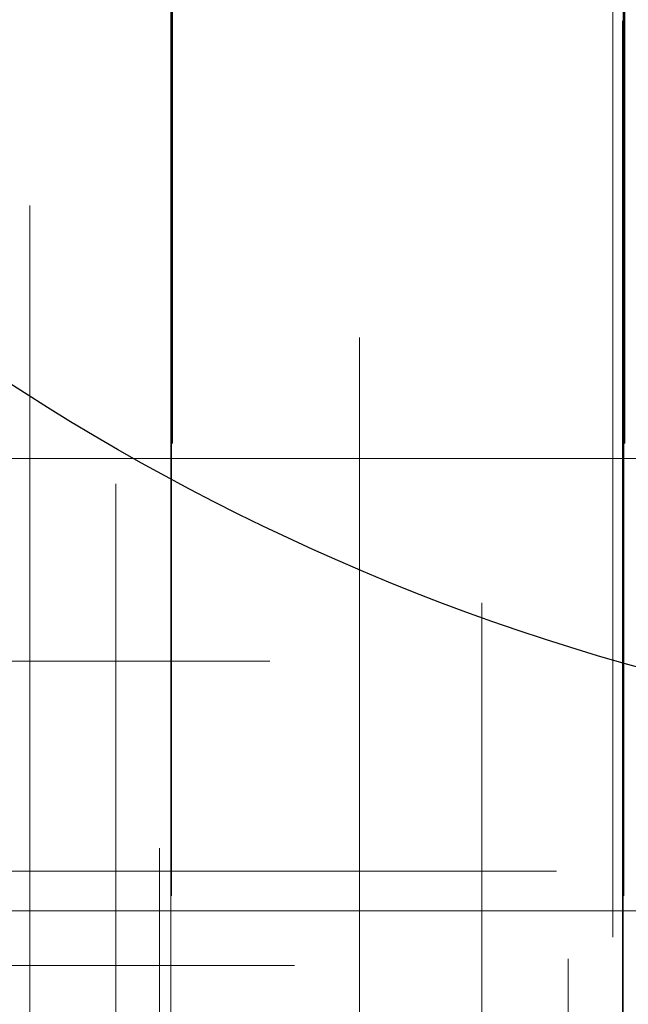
# Model space of a CAD drawing. Header units: millimetres. Extents: x -50 to 901, y -50 to 714.
# Tile 23 of 186: x -8 to -4, y -17 to -10. Entities that reach past the tile are written whole.
import ezdxf

# ---------------------------------------------------------------- set-up
doc = ezdxf.new("R2010")
doc.units = ezdxf.units.MM

# ---------------------------------------------------------------- blocks, each defined once
blk = doc.blocks.new('SW_CENTERMARKSYMBOL_18')
at = {"color": 0, "linetype": 'Continuous', "lineweight": 18}
for p, q in [((0, 0), (0, -5)), ((0, -5), (0, -5.9011))]:
    blk.add_line(p, q, dxfattribs=at)
blk = doc.blocks.new('SW_CENTERMARKSYMBOL_19')
at = {"color": 0, "linetype": 'Continuous', "lineweight": 18}
for p, q in [((0, 0), (0, -5)), ((0, -5), (0, -5.9011))]:
    blk.add_line(p, q, dxfattribs=at)
blk = doc.blocks.new('SW_CENTERMARKSYMBOL_26')
at = {"color": 0, "linetype": 'Continuous', "lineweight": 18}
for p, q in [((0, 0), (0, -5)), ((0, -5), (0, -5.9011))]:
    blk.add_line(p, q, dxfattribs=at)
blk = doc.blocks.new('SW_CENTERMARKSYMBOL_42')
at = {"color": 0, "linetype": 'Continuous', "lineweight": 18}
for p, q in [((-5, 0), (-5.9011, 0)), ((0, 0), (-5, 0))]:
    blk.add_line(p, q, dxfattribs=at)
blk = doc.blocks.new('SW_CENTERMARKSYMBOL_43')
at = {"color": 0, "linetype": 'Continuous', "lineweight": 18}
for p, q in [((0, 5), (0, 5.9011)), ((0, 0), (0, 5)), ((0, 0), (-5, 0)), ((0, 0), (0, -5)), ((0, 0), (5, 0))]:
    blk.add_line(p, q, dxfattribs=at)
blk = doc.blocks.new('SW_CENTERMARKSYMBOL_46')
at = {"color": 0, "linetype": 'Continuous', "lineweight": 18}
for p, q in [((0, 0), (0, -5)), ((0, -5), (0, -5.9011))]:
    blk.add_line(p, q, dxfattribs=at)
blk = doc.blocks.new('SW_CENTERMARKSYMBOL_51')
at = {"color": 0, "linetype": 'Continuous', "lineweight": 18}
for p, q in [((-5, 0), (-5.9011, 0)), ((0, 0), (-5, 0))]:
    blk.add_line(p, q, dxfattribs=at)
blk = doc.blocks.new('SW_CENTERMARKSYMBOL_52')
at = {"color": 0, "linetype": 'Continuous', "lineweight": 18}
for q in [(0, 5), (-5, 0), (0, -5), (5, 0)]:
    blk.add_line((0, 0), q, dxfattribs=at)
blk = doc.blocks.new('SW_CENTERMARKSYMBOL_53')
at = {"color": 0, "linetype": 'Continuous', "lineweight": 18}
for q in [(0, 5), (-5, 0), (0, -5), (5, 0)]:
    blk.add_line((0, 0), q, dxfattribs=at)
blk = doc.blocks.new('SW_CENTERMARKSYMBOL_54')
at = {"color": 0, "linetype": 'Continuous', "lineweight": 18}
for p, q in [((0, 0), (5, 0)), ((5, 0), (5.9011, 0))]:
    blk.add_line(p, q, dxfattribs=at)
blk = doc.blocks.new('SW_CENTERMARKSYMBOL_243')
at = {"color": 0, "linetype": 'Continuous', "lineweight": 18}
for p, q in [((0, 0), (5, 0)), ((5, 0), (5.5549, 0))]:
    blk.add_line(p, q, dxfattribs=at)
blk = doc.blocks.new('SW_CENTERMARKSYMBOL_265')
at = {"color": 0, "linetype": 'Continuous', "lineweight": 18}
blk.add_line((0, 5), (0, 5.5209), dxfattribs=at)
blk = doc.blocks.new('SW_CENTERMARKSYMBOL_269')
at = {"color": 0, "linetype": 'Continuous', "lineweight": 18}
for p, q in [((0, 5), (0, 5.5209)), ((0, 0), (0, 5))]:
    blk.add_line(p, q, dxfattribs=at)
blk = doc.blocks.new('SW_CENTERMARKSYMBOL_270')
at = {"color": 0, "linetype": 'Continuous', "lineweight": 18}
for p, q in [((0, 5), (0, 5.6463)), ((0, 0), (0, 5))]:
    blk.add_line(p, q, dxfattribs=at)
blk = doc.blocks.new('SW_CENTERMARKSYMBOL_271')
at = {"color": 0, "linetype": 'Continuous', "lineweight": 18}
for p, q in [((0, 5), (0, 5.5549)), ((0, 0), (0, 5))]:
    blk.add_line(p, q, dxfattribs=at)
blk = doc.blocks.new('SW_CENTERMARKSYMBOL_280')
at = {"color": 0, "linetype": 'Continuous', "lineweight": 18}
for p, q in [((0, 5), (0, 5.6463)), ((0, 0), (0, 5))]:
    blk.add_line(p, q, dxfattribs=at)
blk = doc.blocks.new('SW_CENTERMARKSYMBOL_281')
at = {"color": 0, "linetype": 'Continuous', "lineweight": 18}
for p, q in [((0, 0), (5, 0)), ((5, 0), (5.5549, 0))]:
    blk.add_line(p, q, dxfattribs=at)
blk = doc.blocks.new('SW_CENTERMARKSYMBOL_285')
at = {"color": 0, "linetype": 'Continuous', "lineweight": 18}
for p, q in [((0, 0), (5, 0)), ((5, 0), (5.6463, 0))]:
    blk.add_line(p, q, dxfattribs=at)
blk = doc.blocks.new('SW_CENTERMARKSYMBOL_292')
at = {"color": 0, "linetype": 'Continuous', "lineweight": 18}
for p, q in [((0, 5), (0, 5.5549)), ((0, 0), (0, 5))]:
    blk.add_line(p, q, dxfattribs=at)
blk = doc.blocks.new('SW_CENTERMARKSYMBOL_561')
at = {"color": 0, "linetype": 'Continuous', "lineweight": 18}
for p, q in [((0, 0), (0, -5)), ((0, -5), (0, -8))]:
    blk.add_line(p, q, dxfattribs=at)
blk = doc.blocks.new('SW_CENTERMARKSYMBOL_581')
at = {"color": 0, "linetype": 'Continuous', "lineweight": 18}
for p, q in [((0, 0), (0, -5)), ((0, -5), (0, -5.9011))]:
    blk.add_line(p, q, dxfattribs=at)
blk = doc.blocks.new('SW_CENTERMARKSYMBOL_582')
at = {"color": 0, "linetype": 'Continuous', "lineweight": 18}
for p, q in [((0, 0), (0, -5)), ((0, -5), (0, -5.9011))]:
    blk.add_line(p, q, dxfattribs=at)
blk = doc.blocks.new('SW_CENTERMARKSYMBOL_589')
at = {"color": 0, "linetype": 'Continuous', "lineweight": 18}
for p, q in [((0, 0), (0, -5)), ((0, -5), (0, -5.9011))]:
    blk.add_line(p, q, dxfattribs=at)
blk = doc.blocks.new('SW_CENTERMARKSYMBOL_605')
at = {"color": 0, "linetype": 'Continuous', "lineweight": 18}
for p, q in [((-5, 0), (-5.9011, 0)), ((0, 0), (-5, 0))]:
    blk.add_line(p, q, dxfattribs=at)
blk = doc.blocks.new('SW_CENTERMARKSYMBOL_606')
at = {"color": 0, "linetype": 'Continuous', "lineweight": 18}
for p, q in [((0, 5), (0, 5.9011)), ((0, 0), (0, 5)), ((0, 0), (-5, 0)), ((0, 0), (0, -5)), ((0, 0), (5, 0))]:
    blk.add_line(p, q, dxfattribs=at)
blk = doc.blocks.new('SW_CENTERMARKSYMBOL_609')
at = {"color": 0, "linetype": 'Continuous', "lineweight": 18}
for p, q in [((0, 0), (0, -5)), ((0, -5), (0, -5.9011))]:
    blk.add_line(p, q, dxfattribs=at)
blk = doc.blocks.new('SW_CENTERMARKSYMBOL_614')
at = {"color": 0, "linetype": 'Continuous', "lineweight": 18}
for p, q in [((-5, 0), (-5.9011, 0)), ((0, 0), (-5, 0))]:
    blk.add_line(p, q, dxfattribs=at)
blk = doc.blocks.new('SW_CENTERMARKSYMBOL_615')
at = {"color": 0, "linetype": 'Continuous', "lineweight": 18}
for q in [(0, 5), (-5, 0), (0, -5), (5, 0)]:
    blk.add_line((0, 0), q, dxfattribs=at)
blk = doc.blocks.new('SW_CENTERMARKSYMBOL_616')
at = {"color": 0, "linetype": 'Continuous', "lineweight": 18}
for q in [(0, 5), (-5, 0), (0, -5), (5, 0)]:
    blk.add_line((0, 0), q, dxfattribs=at)
blk = doc.blocks.new('SW_CENTERMARKSYMBOL_617')
at = {"color": 0, "linetype": 'Continuous', "lineweight": 18}
for p, q in [((0, 0), (5, 0)), ((5, 0), (5.9011, 0))]:
    blk.add_line(p, q, dxfattribs=at)
blk = doc.blocks.new('SW_CENTERMARKSYMBOL_806')
at = {"color": 0, "linetype": 'Continuous', "lineweight": 18}
for p, q in [((0, 0), (5, 0)), ((5, 0), (5.5549, 0))]:
    blk.add_line(p, q, dxfattribs=at)
blk = doc.blocks.new('SW_CENTERMARKSYMBOL_828')
at = {"color": 0, "linetype": 'Continuous', "lineweight": 18}
blk.add_line((0, 5), (0, 5.5209), dxfattribs=at)
blk = doc.blocks.new('SW_CENTERMARKSYMBOL_832')
at = {"color": 0, "linetype": 'Continuous', "lineweight": 18}
for p, q in [((0, 5), (0, 5.5209)), ((0, 0), (0, 5))]:
    blk.add_line(p, q, dxfattribs=at)
blk = doc.blocks.new('SW_CENTERMARKSYMBOL_833')
at = {"color": 0, "linetype": 'Continuous', "lineweight": 18}
for p, q in [((0, 5), (0, 5.6463)), ((0, 0), (0, 5))]:
    blk.add_line(p, q, dxfattribs=at)
blk = doc.blocks.new('SW_CENTERMARKSYMBOL_834')
at = {"color": 0, "linetype": 'Continuous', "lineweight": 18}
for p, q in [((0, 5), (0, 5.5549)), ((0, 0), (0, 5))]:
    blk.add_line(p, q, dxfattribs=at)
blk = doc.blocks.new('SW_CENTERMARKSYMBOL_843')
at = {"color": 0, "linetype": 'Continuous', "lineweight": 18}
for p, q in [((0, 5), (0, 5.6463)), ((0, 0), (0, 5))]:
    blk.add_line(p, q, dxfattribs=at)
blk = doc.blocks.new('SW_CENTERMARKSYMBOL_844')
at = {"color": 0, "linetype": 'Continuous', "lineweight": 18}
for p, q in [((0, 0), (5, 0)), ((5, 0), (5.5549, 0))]:
    blk.add_line(p, q, dxfattribs=at)
blk = doc.blocks.new('SW_CENTERMARKSYMBOL_848')
at = {"color": 0, "linetype": 'Continuous', "lineweight": 18}
for p, q in [((0, 0), (5, 0)), ((5, 0), (5.6463, 0))]:
    blk.add_line(p, q, dxfattribs=at)
blk = doc.blocks.new('SW_CENTERMARKSYMBOL_855')
at = {"color": 0, "linetype": 'Continuous', "lineweight": 18}
for p, q in [((0, 5), (0, 5.5549)), ((0, 0), (0, 5))]:
    blk.add_line(p, q, dxfattribs=at)
blk = doc.blocks.new('SW_CENTERMARKSYMBOL_1124')
at = {"color": 0, "linetype": 'Continuous', "lineweight": 18}
for p, q in [((0, 0), (0, -5)), ((0, -5), (0, -8))]:
    blk.add_line(p, q, dxfattribs=at)
blk = doc.blocks.new('SW_CENTERMARKSYMBOL_1144')
at = {"color": 0, "linetype": 'Continuous', "lineweight": 18}
for p, q in [((0, 0), (0, -5)), ((0, -5), (0, -5.9011))]:
    blk.add_line(p, q, dxfattribs=at)
blk = doc.blocks.new('SW_CENTERMARKSYMBOL_1145')
at = {"color": 0, "linetype": 'Continuous', "lineweight": 18}
for p, q in [((0, 0), (0, -5)), ((0, -5), (0, -5.9011))]:
    blk.add_line(p, q, dxfattribs=at)
blk = doc.blocks.new('SW_CENTERMARKSYMBOL_1152')
at = {"color": 0, "linetype": 'Continuous', "lineweight": 18}
for p, q in [((0, 0), (0, -5)), ((0, -5), (0, -5.9011))]:
    blk.add_line(p, q, dxfattribs=at)
blk = doc.blocks.new('SW_CENTERMARKSYMBOL_1168')
at = {"color": 0, "linetype": 'Continuous', "lineweight": 18}
for p, q in [((-5, 0), (-5.9011, 0)), ((0, 0), (-5, 0))]:
    blk.add_line(p, q, dxfattribs=at)
blk = doc.blocks.new('SW_CENTERMARKSYMBOL_1169')
at = {"color": 0, "linetype": 'Continuous', "lineweight": 18}
for p, q in [((0, 5), (0, 5.9011)), ((0, 0), (0, 5)), ((0, 0), (-5, 0)), ((0, 0), (0, -5)), ((0, 0), (5, 0))]:
    blk.add_line(p, q, dxfattribs=at)
blk = doc.blocks.new('SW_CENTERMARKSYMBOL_1172')
at = {"color": 0, "linetype": 'Continuous', "lineweight": 18}
for p, q in [((0, 0), (0, -5)), ((0, -5), (0, -5.9011))]:
    blk.add_line(p, q, dxfattribs=at)
blk = doc.blocks.new('SW_CENTERMARKSYMBOL_1177')
at = {"color": 0, "linetype": 'Continuous', "lineweight": 18}
for p, q in [((-5, 0), (-5.9011, 0)), ((0, 0), (-5, 0))]:
    blk.add_line(p, q, dxfattribs=at)
blk = doc.blocks.new('SW_CENTERMARKSYMBOL_1178')
at = {"color": 0, "linetype": 'Continuous', "lineweight": 18}
for q in [(0, 5), (-5, 0), (0, -5), (5, 0)]:
    blk.add_line((0, 0), q, dxfattribs=at)
blk = doc.blocks.new('SW_CENTERMARKSYMBOL_1179')
at = {"color": 0, "linetype": 'Continuous', "lineweight": 18}
for q in [(0, 5), (-5, 0), (0, -5), (5, 0)]:
    blk.add_line((0, 0), q, dxfattribs=at)
blk = doc.blocks.new('SW_CENTERMARKSYMBOL_1180')
at = {"color": 0, "linetype": 'Continuous', "lineweight": 18}
for p, q in [((0, 0), (5, 0)), ((5, 0), (5.9011, 0))]:
    blk.add_line(p, q, dxfattribs=at)
blk = doc.blocks.new('SW_CENTERMARKSYMBOL_1369')
at = {"color": 0, "linetype": 'Continuous', "lineweight": 18}
for p, q in [((0, 0), (5, 0)), ((5, 0), (5.5549, 0))]:
    blk.add_line(p, q, dxfattribs=at)
blk = doc.blocks.new('SW_CENTERMARKSYMBOL_1391')
at = {"color": 0, "linetype": 'Continuous', "lineweight": 18}
blk.add_line((0, 5), (0, 5.5209), dxfattribs=at)
blk = doc.blocks.new('SW_CENTERMARKSYMBOL_1395')
at = {"color": 0, "linetype": 'Continuous', "lineweight": 18}
for p, q in [((0, 5), (0, 5.5209)), ((0, 0), (0, 5))]:
    blk.add_line(p, q, dxfattribs=at)
blk = doc.blocks.new('SW_CENTERMARKSYMBOL_1396')
at = {"color": 0, "linetype": 'Continuous', "lineweight": 18}
for p, q in [((0, 5), (0, 5.6463)), ((0, 0), (0, 5))]:
    blk.add_line(p, q, dxfattribs=at)
blk = doc.blocks.new('SW_CENTERMARKSYMBOL_1397')
at = {"color": 0, "linetype": 'Continuous', "lineweight": 18}
for p, q in [((0, 5), (0, 5.5549)), ((0, 0), (0, 5))]:
    blk.add_line(p, q, dxfattribs=at)
blk = doc.blocks.new('SW_CENTERMARKSYMBOL_1406')
at = {"color": 0, "linetype": 'Continuous', "lineweight": 18}
for p, q in [((0, 5), (0, 5.6463)), ((0, 0), (0, 5))]:
    blk.add_line(p, q, dxfattribs=at)
blk = doc.blocks.new('SW_CENTERMARKSYMBOL_1407')
at = {"color": 0, "linetype": 'Continuous', "lineweight": 18}
for p, q in [((0, 0), (5, 0)), ((5, 0), (5.5549, 0))]:
    blk.add_line(p, q, dxfattribs=at)
blk = doc.blocks.new('SW_CENTERMARKSYMBOL_1411')
at = {"color": 0, "linetype": 'Continuous', "lineweight": 18}
for p, q in [((0, 0), (5, 0)), ((5, 0), (5.6463, 0))]:
    blk.add_line(p, q, dxfattribs=at)
blk = doc.blocks.new('SW_CENTERMARKSYMBOL_1418')
at = {"color": 0, "linetype": 'Continuous', "lineweight": 18}
for p, q in [((0, 5), (0, 5.5549)), ((0, 0), (0, 5))]:
    blk.add_line(p, q, dxfattribs=at)
blk = doc.blocks.new('SW_CENTERMARKSYMBOL_1687')
at = {"color": 0, "linetype": 'Continuous', "lineweight": 18}
for p, q in [((0, 0), (0, -5)), ((0, -5), (0, -8))]:
    blk.add_line(p, q, dxfattribs=at)
blk = doc.blocks.new('SW_CENTERMARKSYMBOL_1707')
at = {"color": 0, "linetype": 'Continuous', "lineweight": 18}
for p, q in [((0, 0), (0, -5)), ((0, -5), (0, -5.9011))]:
    blk.add_line(p, q, dxfattribs=at)
blk = doc.blocks.new('SW_CENTERMARKSYMBOL_1708')
at = {"color": 0, "linetype": 'Continuous', "lineweight": 18}
for p, q in [((0, 0), (0, -5)), ((0, -5), (0, -5.9011))]:
    blk.add_line(p, q, dxfattribs=at)
blk = doc.blocks.new('SW_CENTERMARKSYMBOL_1715')
at = {"color": 0, "linetype": 'Continuous', "lineweight": 18}
for p, q in [((0, 0), (0, -5)), ((0, -5), (0, -5.9011))]:
    blk.add_line(p, q, dxfattribs=at)
blk = doc.blocks.new('SW_CENTERMARKSYMBOL_1731')
at = {"color": 0, "linetype": 'Continuous', "lineweight": 18}
for p, q in [((-5, 0), (-5.9011, 0)), ((0, 0), (-5, 0))]:
    blk.add_line(p, q, dxfattribs=at)
blk = doc.blocks.new('SW_CENTERMARKSYMBOL_1732')
at = {"color": 0, "linetype": 'Continuous', "lineweight": 18}
for p, q in [((0, 5), (0, 5.9011)), ((0, 0), (0, 5)), ((0, 0), (-5, 0)), ((0, 0), (0, -5)), ((0, 0), (5, 0))]:
    blk.add_line(p, q, dxfattribs=at)
blk = doc.blocks.new('SW_CENTERMARKSYMBOL_1735')
at = {"color": 0, "linetype": 'Continuous', "lineweight": 18}
for p, q in [((0, 0), (0, -5)), ((0, -5), (0, -5.9011))]:
    blk.add_line(p, q, dxfattribs=at)
blk = doc.blocks.new('SW_CENTERMARKSYMBOL_1740')
at = {"color": 0, "linetype": 'Continuous', "lineweight": 18}
for p, q in [((-5, 0), (-5.9011, 0)), ((0, 0), (-5, 0))]:
    blk.add_line(p, q, dxfattribs=at)
blk = doc.blocks.new('SW_CENTERMARKSYMBOL_1741')
at = {"color": 0, "linetype": 'Continuous', "lineweight": 18}
for q in [(0, 5), (-5, 0), (0, -5), (5, 0)]:
    blk.add_line((0, 0), q, dxfattribs=at)
blk = doc.blocks.new('SW_CENTERMARKSYMBOL_1742')
at = {"color": 0, "linetype": 'Continuous', "lineweight": 18}
for q in [(0, 5), (-5, 0), (0, -5), (5, 0)]:
    blk.add_line((0, 0), q, dxfattribs=at)
blk = doc.blocks.new('SW_CENTERMARKSYMBOL_1743')
at = {"color": 0, "linetype": 'Continuous', "lineweight": 18}
for p, q in [((0, 0), (5, 0)), ((5, 0), (5.9011, 0))]:
    blk.add_line(p, q, dxfattribs=at)
blk = doc.blocks.new('SW_CENTERMARKSYMBOL_1932')
at = {"color": 0, "linetype": 'Continuous', "lineweight": 18}
for p, q in [((0, 0), (5, 0)), ((5, 0), (5.5549, 0))]:
    blk.add_line(p, q, dxfattribs=at)
blk = doc.blocks.new('SW_CENTERMARKSYMBOL_1954')
at = {"color": 0, "linetype": 'Continuous', "lineweight": 18}
blk.add_line((0, 5), (0, 5.5209), dxfattribs=at)
blk = doc.blocks.new('SW_CENTERMARKSYMBOL_1958')
at = {"color": 0, "linetype": 'Continuous', "lineweight": 18}
for p, q in [((0, 5), (0, 5.5209)), ((0, 0), (0, 5))]:
    blk.add_line(p, q, dxfattribs=at)
blk = doc.blocks.new('SW_CENTERMARKSYMBOL_1959')
at = {"color": 0, "linetype": 'Continuous', "lineweight": 18}
for p, q in [((0, 5), (0, 5.6463)), ((0, 0), (0, 5))]:
    blk.add_line(p, q, dxfattribs=at)
blk = doc.blocks.new('SW_CENTERMARKSYMBOL_1960')
at = {"color": 0, "linetype": 'Continuous', "lineweight": 18}
for p, q in [((0, 5), (0, 5.5549)), ((0, 0), (0, 5))]:
    blk.add_line(p, q, dxfattribs=at)
blk = doc.blocks.new('SW_CENTERMARKSYMBOL_1969')
at = {"color": 0, "linetype": 'Continuous', "lineweight": 18}
for p, q in [((0, 5), (0, 5.6463)), ((0, 0), (0, 5))]:
    blk.add_line(p, q, dxfattribs=at)
blk = doc.blocks.new('SW_CENTERMARKSYMBOL_1970')
at = {"color": 0, "linetype": 'Continuous', "lineweight": 18}
for p, q in [((0, 0), (5, 0)), ((5, 0), (5.5549, 0))]:
    blk.add_line(p, q, dxfattribs=at)
blk = doc.blocks.new('SW_CENTERMARKSYMBOL_1974')
at = {"color": 0, "linetype": 'Continuous', "lineweight": 18}
for p, q in [((0, 0), (5, 0)), ((5, 0), (5.6463, 0))]:
    blk.add_line(p, q, dxfattribs=at)
blk = doc.blocks.new('SW_CENTERMARKSYMBOL_1981')
at = {"color": 0, "linetype": 'Continuous', "lineweight": 18}
for p, q in [((0, 5), (0, 5.5549)), ((0, 0), (0, 5))]:
    blk.add_line(p, q, dxfattribs=at)
blk = doc.blocks.new('SW_CENTERMARKSYMBOL_2250')
at = {"color": 0, "linetype": 'Continuous', "lineweight": 18}
for p, q in [((0, 0), (0, -5)), ((0, -5), (0, -8))]:
    blk.add_line(p, q, dxfattribs=at)
blk = doc.blocks.new('SW_CENTERMARKSYMBOL_2270')
at = {"color": 0, "linetype": 'Continuous', "lineweight": 18}
for p, q in [((0, 0), (0, -5)), ((0, -5), (0, -5.9011))]:
    blk.add_line(p, q, dxfattribs=at)
blk = doc.blocks.new('SW_CENTERMARKSYMBOL_2271')
at = {"color": 0, "linetype": 'Continuous', "lineweight": 18}
for p, q in [((0, 0), (0, -5)), ((0, -5), (0, -5.9011))]:
    blk.add_line(p, q, dxfattribs=at)
blk = doc.blocks.new('SW_CENTERMARKSYMBOL_2278')
at = {"color": 0, "linetype": 'Continuous', "lineweight": 18}
for p, q in [((0, 0), (0, -5)), ((0, -5), (0, -5.9011))]:
    blk.add_line(p, q, dxfattribs=at)
blk = doc.blocks.new('SW_CENTERMARKSYMBOL_2294')
at = {"color": 0, "linetype": 'Continuous', "lineweight": 18}
for p, q in [((-5, 0), (-5.9011, 0)), ((0, 0), (-5, 0))]:
    blk.add_line(p, q, dxfattribs=at)
blk = doc.blocks.new('SW_CENTERMARKSYMBOL_2295')
at = {"color": 0, "linetype": 'Continuous', "lineweight": 18}
for p, q in [((0, 5), (0, 5.9011)), ((0, 0), (0, 5)), ((0, 0), (-5, 0)), ((0, 0), (0, -5)), ((0, 0), (5, 0))]:
    blk.add_line(p, q, dxfattribs=at)
blk = doc.blocks.new('SW_CENTERMARKSYMBOL_2298')
at = {"color": 0, "linetype": 'Continuous', "lineweight": 18}
for p, q in [((0, 0), (0, -5)), ((0, -5), (0, -5.9011))]:
    blk.add_line(p, q, dxfattribs=at)
blk = doc.blocks.new('SW_CENTERMARKSYMBOL_2303')
at = {"color": 0, "linetype": 'Continuous', "lineweight": 18}
for p, q in [((-5, 0), (-5.9011, 0)), ((0, 0), (-5, 0))]:
    blk.add_line(p, q, dxfattribs=at)
blk = doc.blocks.new('SW_CENTERMARKSYMBOL_2304')
at = {"color": 0, "linetype": 'Continuous', "lineweight": 18}
for q in [(0, 5), (-5, 0), (0, -5), (5, 0)]:
    blk.add_line((0, 0), q, dxfattribs=at)
blk = doc.blocks.new('SW_CENTERMARKSYMBOL_2305')
at = {"color": 0, "linetype": 'Continuous', "lineweight": 18}
for q in [(0, 5), (-5, 0), (0, -5), (5, 0)]:
    blk.add_line((0, 0), q, dxfattribs=at)
blk = doc.blocks.new('SW_CENTERMARKSYMBOL_2306')
at = {"color": 0, "linetype": 'Continuous', "lineweight": 18}
for p, q in [((0, 0), (5, 0)), ((5, 0), (5.9011, 0))]:
    blk.add_line(p, q, dxfattribs=at)
blk = doc.blocks.new('SW_CENTERMARKSYMBOL_2495')
at = {"color": 0, "linetype": 'Continuous', "lineweight": 18}
for p, q in [((0, 0), (5, 0)), ((5, 0), (5.5549, 0))]:
    blk.add_line(p, q, dxfattribs=at)
blk = doc.blocks.new('SW_CENTERMARKSYMBOL_2517')
at = {"color": 0, "linetype": 'Continuous', "lineweight": 18}
blk.add_line((0, 5), (0, 5.5209), dxfattribs=at)
blk = doc.blocks.new('SW_CENTERMARKSYMBOL_2521')
at = {"color": 0, "linetype": 'Continuous', "lineweight": 18}
for p, q in [((0, 5), (0, 5.5209)), ((0, 0), (0, 5))]:
    blk.add_line(p, q, dxfattribs=at)
blk = doc.blocks.new('SW_CENTERMARKSYMBOL_2522')
at = {"color": 0, "linetype": 'Continuous', "lineweight": 18}
for p, q in [((0, 5), (0, 5.6463)), ((0, 0), (0, 5))]:
    blk.add_line(p, q, dxfattribs=at)
blk = doc.blocks.new('SW_CENTERMARKSYMBOL_2523')
at = {"color": 0, "linetype": 'Continuous', "lineweight": 18}
for p, q in [((0, 5), (0, 5.5549)), ((0, 0), (0, 5))]:
    blk.add_line(p, q, dxfattribs=at)
blk = doc.blocks.new('SW_CENTERMARKSYMBOL_2532')
at = {"color": 0, "linetype": 'Continuous', "lineweight": 18}
for p, q in [((0, 5), (0, 5.6463)), ((0, 0), (0, 5))]:
    blk.add_line(p, q, dxfattribs=at)
blk = doc.blocks.new('SW_CENTERMARKSYMBOL_2533')
at = {"color": 0, "linetype": 'Continuous', "lineweight": 18}
for p, q in [((0, 0), (5, 0)), ((5, 0), (5.5549, 0))]:
    blk.add_line(p, q, dxfattribs=at)
blk = doc.blocks.new('SW_CENTERMARKSYMBOL_2537')
at = {"color": 0, "linetype": 'Continuous', "lineweight": 18}
for p, q in [((0, 0), (5, 0)), ((5, 0), (5.6463, 0))]:
    blk.add_line(p, q, dxfattribs=at)
blk = doc.blocks.new('SW_CENTERMARKSYMBOL_2544')
at = {"color": 0, "linetype": 'Continuous', "lineweight": 18}
for p, q in [((0, 5), (0, 5.5549)), ((0, 0), (0, 5))]:
    blk.add_line(p, q, dxfattribs=at)
blk = doc.blocks.new('SW_CENTERMARKSYMBOL_2813')
at = {"color": 0, "linetype": 'Continuous', "lineweight": 18}
for p, q in [((0, 0), (0, -5)), ((0, -5), (0, -8))]:
    blk.add_line(p, q, dxfattribs=at)

msp = doc.modelspace()

# ---------------------------------------------------------------- linework, layer by layer
at = {"color": 7, "linetype": 'Continuous', "lineweight": 25}
for radius in [45, 45, 45, 45, 45, 43.8964, 43.8964, 43.8964, 43.8964, 43.8964, 43.6219, 43.6219, 43.6219, 43.6219, 43.6219, 42.2814, 42.2814, 42.2814, 42.2814, 42.2814, 35.2814, 35.2814, 35.2814, 35.2814, 35.2814, 33.2814, 33.2814, 33.2814, 33.2814, 33.2814, 15, 15, 15, 15, 15]:
    msp.add_circle((0, 0), radius, dxfattribs=at)
msp.add_arc((0, 0), 50, 184.01152, 265.98848, dxfattribs=at)
msp.add_arc((0, 0), 50, 184.01152, 265.98848, dxfattribs=at)
msp.add_arc((0, 0), 50, 184.01152, 265.98848, dxfattribs=at)
msp.add_arc((0, 0), 50, 184.01152, 265.98848, dxfattribs=at)
msp.add_arc((0, 0), 50, 184.01152, 265.98848, dxfattribs=at)

# ---------------------------------------------------------------- block references
at = {"color": 7, "linetype": 'Continuous', "lineweight": 18}
for name, p in [('SW_CENTERMARKSYMBOL_561', (-4.183, -8.2444)), ('SW_CENTERMARKSYMBOL_1124', (-4.183, -8.2444)), ('SW_CENTERMARKSYMBOL_1687', (-4.183, -8.2444)), ('SW_CENTERMARKSYMBOL_2250', (-4.183, -8.2444)), ('SW_CENTERMARKSYMBOL_2813', (-4.183, -8.2444)), ('SW_CENTERMARKSYMBOL_18', (-7.1036, -7.0711)), ('SW_CENTERMARKSYMBOL_581', (-7.1036, -7.0711)), ('SW_CENTERMARKSYMBOL_1144', (-7.1036, -7.0711)), ('SW_CENTERMARKSYMBOL_1707', (-7.1036, -7.0711)), ('SW_CENTERMARKSYMBOL_2270', (-7.1036, -7.0711)), ('SW_CENTERMARKSYMBOL_19', (-4.1036, -7.0711)), ('SW_CENTERMARKSYMBOL_582', (-4.1036, -7.0711)), ('SW_CENTERMARKSYMBOL_1145', (-4.1036, -7.0711)), ('SW_CENTERMARKSYMBOL_1708', (-4.1036, -7.0711)), ('SW_CENTERMARKSYMBOL_2271', (-4.1036, -7.0711)), ('SW_CENTERMARKSYMBOL_46', (-7.1089, -10.071)), ('SW_CENTERMARKSYMBOL_609', (-7.1089, -10.071)), ('SW_CENTERMARKSYMBOL_1172', (-7.1089, -10.071)), ('SW_CENTERMARKSYMBOL_1735', (-7.1089, -10.071)), ('SW_CENTERMARKSYMBOL_2298', (-7.1089, -10.071)), ('SW_CENTERMARKSYMBOL_26', (-4.1089, -10.071)), ('SW_CENTERMARKSYMBOL_589', (-4.1089, -10.071)), ('SW_CENTERMARKSYMBOL_1152', (-4.1089, -10.071)), ('SW_CENTERMARKSYMBOL_1715', (-4.1089, -10.071)), ('SW_CENTERMARKSYMBOL_2278', (-4.1089, -10.071)), ('SW_CENTERMARKSYMBOL_54', (-10.1142, -13.071)), ('SW_CENTERMARKSYMBOL_617', (-10.1142, -13.071)), ('SW_CENTERMARKSYMBOL_1180', (-10.1142, -13.071)), ('SW_CENTERMARKSYMBOL_1743', (-10.1142, -13.071)), ('SW_CENTERMARKSYMBOL_2306', (-10.1142, -13.071)), ('SW_CENTERMARKSYMBOL_53', (-7.1142, -13.071)), ('SW_CENTERMARKSYMBOL_616', (-7.1142, -13.071)), ('SW_CENTERMARKSYMBOL_1179', (-7.1142, -13.071)), ('SW_CENTERMARKSYMBOL_1742', (-7.1142, -13.071)), ('SW_CENTERMARKSYMBOL_2305', (-7.1142, -13.071)), ('SW_CENTERMARKSYMBOL_52', (-4.1142, -13.071)), ('SW_CENTERMARKSYMBOL_615', (-4.1142, -13.071)), ('SW_CENTERMARKSYMBOL_1178', (-4.1142, -13.071)), ('SW_CENTERMARKSYMBOL_1741', (-4.1142, -13.071)), ('SW_CENTERMARKSYMBOL_2304', (-4.1142, -13.071)), ('SW_CENTERMARKSYMBOL_51', (-1.1142, -13.071)), ('SW_CENTERMARKSYMBOL_614', (-1.1142, -13.071)), ('SW_CENTERMARKSYMBOL_1177', (-1.1142, -13.071)), ('SW_CENTERMARKSYMBOL_1740', (-1.1142, -13.071)), ('SW_CENTERMARKSYMBOL_2303', (-1.1142, -13.071)), ('SW_CENTERMARKSYMBOL_243', (-12.0116, -14.4147)), ('SW_CENTERMARKSYMBOL_806', (-12.0116, -14.4147)), ('SW_CENTERMARKSYMBOL_1369', (-12.0116, -14.4147)), ('SW_CENTERMARKSYMBOL_1932', (-12.0116, -14.4147)), ('SW_CENTERMARKSYMBOL_2495', (-12.0116, -14.4147)), ('SW_CENTERMARKSYMBOL_43', (-4.1195, -16.071)), ('SW_CENTERMARKSYMBOL_606', (-4.1195, -16.071)), ('SW_CENTERMARKSYMBOL_1169', (-4.1195, -16.071)), ('SW_CENTERMARKSYMBOL_1732', (-4.1195, -16.071)), ('SW_CENTERMARKSYMBOL_2295', (-4.1195, -16.071)), ('SW_CENTERMARKSYMBOL_42', (-1.1195, -16.071)), ('SW_CENTERMARKSYMBOL_605', (-1.1195, -16.071)), ('SW_CENTERMARKSYMBOL_1168', (-1.1195, -16.071)), ('SW_CENTERMARKSYMBOL_1731', (-1.1195, -16.071)), ('SW_CENTERMARKSYMBOL_2294', (-1.1195, -16.071)), ('SW_CENTERMARKSYMBOL_281', (-10.1102, -15.8065)), ('SW_CENTERMARKSYMBOL_844', (-10.1102, -15.8065)), ('SW_CENTERMARKSYMBOL_1407', (-10.1102, -15.8065)), ('SW_CENTERMARKSYMBOL_1970', (-10.1102, -15.8065)), ('SW_CENTERMARKSYMBOL_2533', (-10.1102, -15.8065)), ('SW_CENTERMARKSYMBOL_285', (-11.9392, -16.4329)), ('SW_CENTERMARKSYMBOL_848', (-11.9392, -16.4329)), ('SW_CENTERMARKSYMBOL_1411', (-11.9392, -16.4329)), ('SW_CENTERMARKSYMBOL_1974', (-11.9392, -16.4329)), ('SW_CENTERMARKSYMBOL_2537', (-11.9392, -16.4329)), ('SW_CENTERMARKSYMBOL_292', (-8.0494, -16.949)), ('SW_CENTERMARKSYMBOL_855', (-8.0494, -16.949)), ('SW_CENTERMARKSYMBOL_1418', (-8.0494, -16.949)), ('SW_CENTERMARKSYMBOL_1981', (-8.0494, -16.949)), ('SW_CENTERMARKSYMBOL_2544', (-8.0494, -16.949)), ('SW_CENTERMARKSYMBOL_271', (-5.8617, -17.8242)), ('SW_CENTERMARKSYMBOL_834', (-5.8617, -17.8242)), ('SW_CENTERMARKSYMBOL_1397', (-5.8617, -17.8242)), ('SW_CENTERMARKSYMBOL_1960', (-5.8617, -17.8242)), ('SW_CENTERMARKSYMBOL_2523', (-5.8617, -17.8242)), ('SW_CENTERMARKSYMBOL_270', (-7.4774, -18.8857)), ('SW_CENTERMARKSYMBOL_833', (-7.4774, -18.8857)), ('SW_CENTERMARKSYMBOL_1396', (-7.4774, -18.8857)), ('SW_CENTERMARKSYMBOL_1959', (-7.4774, -18.8857)), ('SW_CENTERMARKSYMBOL_2522', (-7.4774, -18.8857)), ('SW_CENTERMARKSYMBOL_280', (-5.0514, -19.674)), ('SW_CENTERMARKSYMBOL_843', (-5.0514, -19.674)), ('SW_CENTERMARKSYMBOL_1406', (-5.0514, -19.674)), ('SW_CENTERMARKSYMBOL_1969', (-5.0514, -19.674)), ('SW_CENTERMARKSYMBOL_2532', (-5.0514, -19.674)), ('SW_CENTERMARKSYMBOL_269', (-7.1885, -21.1754)), ('SW_CENTERMARKSYMBOL_832', (-7.1885, -21.1754)), ('SW_CENTERMARKSYMBOL_1395', (-7.1885, -21.1754)), ('SW_CENTERMARKSYMBOL_1958', (-7.1885, -21.1754)), ('SW_CENTERMARKSYMBOL_2521', (-7.1885, -21.1754)), ('SW_CENTERMARKSYMBOL_265', (-4.4778, -21.9093)), ('SW_CENTERMARKSYMBOL_828', (-4.4778, -21.9093)), ('SW_CENTERMARKSYMBOL_1391', (-4.4778, -21.9093)), ('SW_CENTERMARKSYMBOL_1954', (-4.4778, -21.9093)), ('SW_CENTERMARKSYMBOL_2517', (-4.4778, -21.9093))]:
    msp.add_blockref(name, p, dxfattribs=at)

doc.saveas('drawing.dxf')
